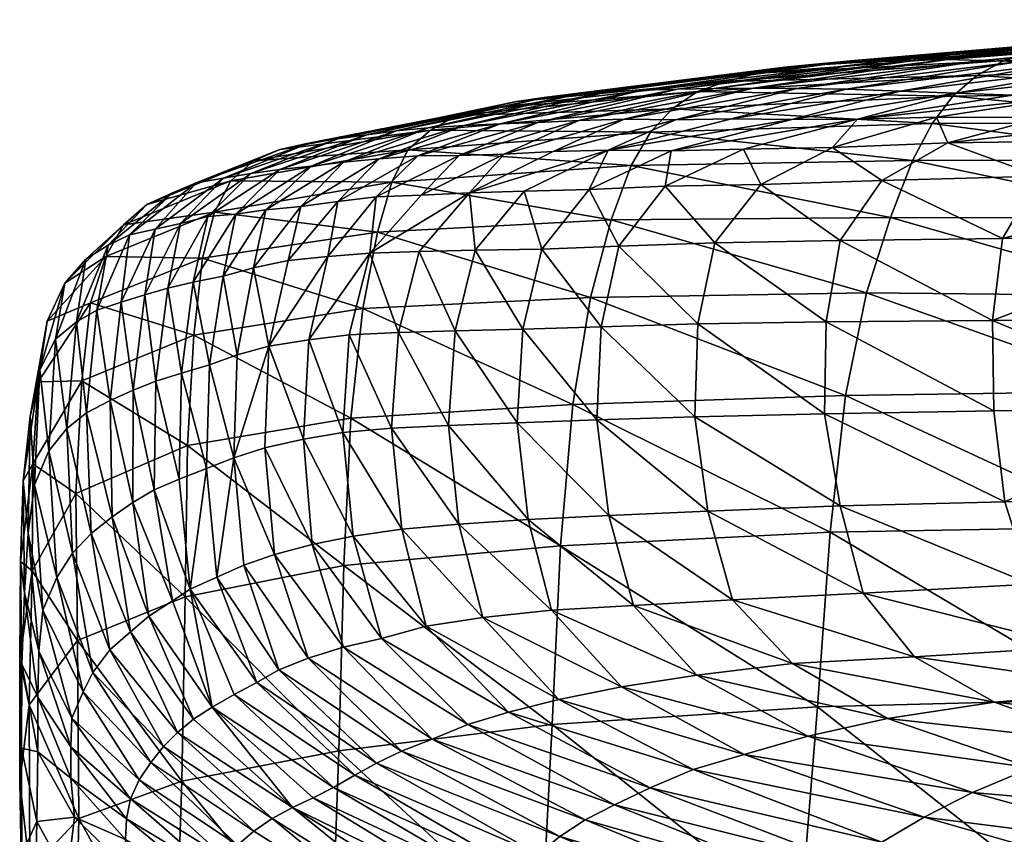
# Model space of a CAD drawing. Header units: inches. Extents: x -89.2 to 0, y -58 to 0.
# Tile 13 of 147: x -89.2 to -86.6, y -2.2 to 0. Entities that reach past the tile are written whole.
import ezdxf

# ---------------------------------------------------------------- set-up
doc = ezdxf.new("R2010")
doc.units = ezdxf.units.IN
doc.header["$MEASUREMENT"] = 0
doc.layers.add('AFUCH-3-STUP', color=5, linetype='Continuous')

msp = doc.modelspace()

# ---------------------------------------------------------------- meshes
at = {"layer": 'AFUCH-3-STUP'}
mesh = msp.add_polyface(dxfattribs=at)
corners = [(-85.1109, -0.2161, 17.9756), (-85.9006, -0.2282, 18.1095), (-85.8434, -0.16, 18.8657), (-85.0646, -0.1459, 18.741), (-85.7784, -0.1104, 19.6023), (-85.0131, -0.097, 19.487), (-85.7082, -0.0764, 20.3167), (-86.6317, -0.1834, 19.0126), (-86.5583, -0.1426, 19.739), (-86.4796, -0.1186, 20.4424), (-86.3982, -0.1052, 21.1302), (-85.6346, -0.0546, 21.0142), (-86.3161, -0.0918, 21.805), (-85.5595, -0.0449, 21.6979), (-86.2348, -0.0806, 22.462), (-85.4862, -0.036, 22.3648), (-86.1552, -0.0761, 23.0953), (-85.4165, -0.0351, 23.0095), (-86.0774, -0.0803, 23.7087), (-85.3516, -0.033, 23.6329), (-86.0005, -0.0843, 24.3122), (-85.2885, -0.0401, 24.2444), (-85.9229, -0.0882, 24.9126), (-86.7121, -0.1399, 24.4061), (-86.6183, -0.1425, 25.0033), (-86.517, -0.1455, 25.5948), (-85.843, -0.092, 25.5098), (-85.1654, -0.0545, 25.464), (-86.404, -0.1504, 26.1735), (-85.7578, -0.0962, 26.099), (-85.1036, -0.0617, 26.0751), (-85.6651, -0.1131, 26.6779), (-85.0399, -0.0788, 26.6851), (-86.2807, -0.161, 26.7366), (-86.1554, -0.1721, 27.2897), (-85.5729, -0.1298, 27.2518), (-86.5362, -0.2359, 27.9521), (-86.0381, -0.1837, 27.8378), (-85.4993, -0.1477, 27.8296), (-86.369, -0.2387, 28.4908), (-85.9406, -0.196, 28.3637), (-85.4729, -0.1684, 28.4075), (-85.8795, -0.2068, 28.7717), (-85.5527, -0.1983, 28.9444)]
mesh.append_faces([[corners[k] for k in face] for face in [(0, 1, 2), (3, 2, 4), (5, 4, 6), (7, 2, 1), (8, 4, 2), (4, 8, 9), (9, 6, 4), (6, 9, 10), (10, 11, 6), (11, 10, 12), (12, 13, 11), (13, 12, 14), (14, 15, 13), (15, 14, 16), (16, 17, 15), (17, 16, 18), (18, 19, 17), (19, 18, 20), (20, 21, 19), (21, 20, 22), (23, 20, 18), (24, 22, 20), (25, 26, 22), (22, 26, 27), (26, 25, 28), (28, 29, 26), (26, 29, 30), (29, 31, 32), (29, 28, 33), (33, 31, 29), (31, 33, 34), (34, 35, 31), (36, 37, 34), (34, 37, 38), (38, 35, 34), (39, 40, 37), (37, 40, 41), (41, 38, 37), (40, 42, 43), (43, 41, 40)]], dxfattribs={"vtx0": -1, "vtx1": -1, "vtx2": -1})
mesh = msp.add_polyface(dxfattribs=at)
corners = [(-85.9006, -0.2282, 18.1095), (-86.6965, -0.2387, 18.2636), (-86.6317, -0.1834, 19.0126), (-85.8434, -0.16, 18.8657), (-86.5583, -0.1426, 19.739), (-87.4522, -0.2728, 18.4397), (-86.7517, -0.3129, 17.5118), (-87.3832, -0.2265, 19.1815), (-87.3052, -0.1993, 19.8965), (-87.2231, -0.1766, 20.5873), (-86.4796, -0.1186, 20.4424), (-87.141, -0.1603, 21.265), (-86.3982, -0.1052, 21.1302), (-87.0563, -0.1516, 21.9305), (-86.3161, -0.0918, 21.805), (-86.9719, -0.1437, 22.5773), (-86.2348, -0.0806, 22.462), (-86.8865, -0.1454, 23.2006), (-86.1552, -0.0761, 23.0953), (-86.8006, -0.1428, 23.8067), (-86.0774, -0.0803, 23.7087), (-86.7121, -0.1399, 24.4061), (-86.0005, -0.0843, 24.3122), (-86.6183, -0.1425, 25.0033), (-85.9229, -0.0882, 24.9126), (-86.517, -0.1455, 25.5948), (-87.5319, -0.2227, 23.3138), (-87.4379, -0.22, 23.9158), (-87.3389, -0.2179, 24.514), (-87.2337, -0.2177, 25.1112), (-87.1164, -0.2181, 25.7029), (-86.9833, -0.2205, 26.2823), (-86.404, -0.1504, 26.1735), (-86.8386, -0.2253, 26.8475), (-86.2807, -0.161, 26.7366), (-86.6887, -0.2308, 27.4023), (-86.1554, -0.1721, 27.2897), (-86.5362, -0.2359, 27.9521), (-86.369, -0.2387, 28.4908), (-86.9528, -0.3009, 28.0975), (-86.4559, -0.2964, 29.2087), (-86.1471, -0.2438, 28.9813), (-87.2922, -0.3003, 26.9642), (-87.1297, -0.3019, 27.5318)]
mesh.append_faces([[corners[k] for k in face] for face in [(0, 1, 2), (3, 2, 4), (5, 1, 6), (7, 2, 1), (2, 7, 8), (8, 4, 2), (4, 8, 9), (9, 10, 4), (10, 9, 11), (11, 12, 10), (12, 11, 13), (13, 14, 12), (14, 13, 15), (15, 16, 14), (16, 15, 17), (17, 18, 16), (18, 17, 19), (19, 20, 18), (20, 19, 21), (22, 21, 23), (24, 23, 25), (26, 17, 15), (27, 19, 17), (28, 21, 19), (21, 28, 29), (29, 23, 21), (23, 29, 30), (30, 25, 23), (25, 30, 31), (31, 32, 25), (32, 31, 33), (33, 34, 32), (34, 33, 35), (35, 36, 34), (36, 35, 37), (38, 37, 39), (40, 41, 38), (39, 37, 35), (42, 33, 31), (43, 35, 33)]], dxfattribs={"vtx0": -1, "vtx1": -1, "vtx2": -1})
mesh = msp.add_polyface(dxfattribs=at)
corners = [(-86.8047, -0.4124, 16.7972), (-87.5618, -0.4255, 16.977), (-87.5102, -0.336, 17.6909), (-86.7517, -0.3129, 17.5118), (-87.4522, -0.2728, 18.4397), (-86.6965, -0.2387, 18.2636), (-87.3832, -0.2265, 19.1815), (-88.1021, -0.3307, 18.6197), (-88.0315, -0.2906, 19.3534), (-87.9524, -0.2717, 20.0557), (-87.3052, -0.1993, 19.8965), (-87.8708, -0.2531, 20.7345), (-87.2231, -0.1766, 20.5873), (-87.7896, -0.2415, 21.403), (-87.141, -0.1603, 21.265), (-87.7064, -0.2335, 22.0603), (-87.0563, -0.1516, 21.9305), (-87.6214, -0.2265, 22.6984), (-86.9719, -0.1437, 22.5773), (-87.5319, -0.2227, 23.3138), (-86.8865, -0.1454, 23.2006), (-87.4379, -0.22, 23.9158), (-86.8006, -0.1428, 23.8067), (-87.3389, -0.2179, 24.514), (-88.0124, -0.3182, 23.4139), (-87.915, -0.3131, 24.0146), (-87.8131, -0.3097, 24.6133), (-86.9528, -0.3009, 28.0975), (-87.1297, -0.3019, 27.5318), (-87.4542, -0.3864, 27.638), (-87.2601, -0.382, 28.22), (-87.6238, -0.3844, 27.0575), (-87.2922, -0.3003, 26.9642), (-87.4428, -0.3022, 26.3888), (-87.7721, -0.3878, 26.4718), (-87.8503, -0.4946, 27.1235), (-87.675, -0.4906, 27.7148), (-87.4703, -0.4817, 28.3111), (-87.213, -0.4767, 28.9147), (-87.0202, -0.3767, 28.8081), (-87.7028, -0.3046, 25.2106), (-87.2337, -0.2177, 25.1112), (-87.5807, -0.3011, 25.8039), (-87.1164, -0.2181, 25.7029), (-86.9833, -0.2205, 26.2823)]
mesh.append_faces([[corners[k] for k in face] for face in [(0, 1, 2), (3, 2, 4), (5, 4, 6), (7, 4, 2), (8, 6, 4), (9, 10, 6), (10, 9, 11), (11, 12, 10), (12, 11, 13), (13, 14, 12), (14, 13, 15), (15, 16, 14), (16, 15, 17), (17, 18, 16), (18, 17, 19), (20, 19, 21), (22, 21, 23), (24, 19, 17), (25, 21, 19), (26, 23, 21), (27, 28, 29), (31, 32, 33), (28, 32, 31), (23, 26, 40), (40, 41, 23), (41, 40, 42), (42, 43, 41), (43, 42, 33), (33, 44, 43), (44, 33, 32), (34, 33, 42)]], dxfattribs={"vtx0": -1, "vtx1": -1, "vtx2": -1})
mesh.append_faces([[corners[k] for k in face] for face in [(33, 34, 31), (31, 35, 36), (36, 29, 31), (29, 36, 37), (37, 30, 29), (30, 37, 38), (38, 39, 30)]], dxfattribs={"vtx0": -1, "vtx2": -1})
mesh.append_faces([[corners[k] for k in face] for face in [(29, 30, 27), (31, 29, 28)]], dxfattribs={"vtx1": -1, "vtx2": -1})
mesh = msp.add_polyface(dxfattribs=at)
corners = [(-85.4006, -1.3968, 14.6739), (-86.2231, -1.3988, 14.7961), (-86.182, -1.0335, 15.1034), (-85.3614, -1.04, 14.9839), (-86.1261, -0.7763, 15.5112), (-85.3142, -0.7759, 15.3757), (-86.0627, -0.5668, 16.0129), (-85.257, -0.5772, 15.8719), (-86.0019, -0.4113, 16.6345), (-85.201, -0.4175, 16.4903), (-85.9504, -0.3094, 17.3516), (-85.1538, -0.305, 17.2105), (-85.9006, -0.2282, 18.1095), (-86.8047, -0.4124, 16.7972), (-86.7517, -0.3129, 17.5118), (-86.6965, -0.2387, 18.2636), (-86.0381, -0.1837, 27.8378), (-86.5362, -0.2359, 27.9521), (-86.369, -0.2387, 28.4908), (-85.9406, -0.196, 28.3637), (-86.1471, -0.2438, 28.9813), (-85.8795, -0.2068, 28.7717), (-85.5527, -0.1983, 28.9444), (-85.7963, -0.2388, 29.3673), (-85.3567, -0.2312, 29.6898), (-86.0745, -0.2925, 29.694), (-85.6008, -0.2925, 30.1036), (-86.4559, -0.2964, 29.2087), (-86.3031, -0.3591, 29.9331), (-85.7963, -0.3584, 30.4009), (-85.2013, -0.3635, 30.787), (-85.9311, -0.4558, 30.5997), (-85.3046, -0.4658, 31.0088), (-86.4642, -0.454, 30.0978), (-86.5632, -0.6223, 30.2042), (-86.0103, -0.6188, 30.7221), (-85.3677, -0.62, 31.1481), (-86.5894, -0.8426, 30.2535), (-86.0331, -0.8374, 30.7774), (-85.3842, -0.8327, 31.2074), (-86.5569, -1.3312, 30.281), (-85.9948, -1.3191, 30.8005), (-86.0233, -1.0794, 30.7979), (-85.3722, -1.0705, 31.2251), (-85.3437, -1.3049, 31.2222)]
mesh.append_faces([[corners[k] for k in face] for face in [(6, 7, 5), (7, 6, 8), (9, 8, 10), (11, 10, 12), (13, 8, 6), (14, 10, 8), (15, 12, 10), (16, 17, 18), (19, 18, 20), (20, 21, 19), (22, 23, 24), (22, 21, 20), (20, 23, 22), (23, 25, 26), (26, 24, 23), (23, 20, 27), (27, 25, 23), (29, 26, 25), (42, 43, 39), (44, 43, 42)]], dxfattribs={"vtx0": -1, "vtx1": -1, "vtx2": -1})
mesh.append_faces([[corners[k] for k in face] for face in [(25, 28, 29), (26, 29, 30), (29, 31, 32), (31, 35, 36), (36, 32, 31), (35, 38, 39), (39, 36, 35), (42, 38, 37), (42, 41, 44)]], dxfattribs={"vtx0": -1, "vtx2": -1})
mesh.append_faces([[corners[k] for k in face] for face in [(0, 1, 2), (2, 3, 0), (3, 2, 4), (4, 5, 3), (5, 4, 6), (29, 28, 33), (33, 31, 29), (34, 35, 31), (37, 38, 35), (40, 41, 42), (39, 38, 42)]], dxfattribs={"vtx1": -1, "vtx2": -1})
mesh = msp.add_polyface(dxfattribs=at)
corners = [(-87.5618, -0.4255, 16.977), (-88.2066, -0.4709, 17.1524), (-88.1628, -0.383, 17.8714), (-87.5102, -0.336, 17.6909), (-88.1021, -0.3307, 18.6197), (-87.4522, -0.2728, 18.4397), (-88.0315, -0.2906, 19.3534), (-87.3832, -0.2265, 19.1815), (-87.9524, -0.2717, 20.0557), (-88.6397, -0.4669, 18.0246), (-88.5786, -0.4129, 18.7723), (-88.508, -0.3823, 19.4974), (-88.4308, -0.3658, 20.189), (-88.3517, -0.3541, 20.8598), (-87.8708, -0.2531, 20.7345), (-88.2733, -0.3426, 21.5214), (-87.7896, -0.2415, 21.403), (-88.1946, -0.3319, 22.1731), (-87.7064, -0.2335, 22.0603), (-88.1086, -0.3243, 22.8043), (-87.6214, -0.2265, 22.6984), (-88.0124, -0.3182, 23.4139), (-87.5319, -0.2227, 23.3138), (-87.915, -0.3131, 24.0146), (-87.4379, -0.22, 23.9158), (-87.8131, -0.3097, 24.6133), (-87.6238, -0.3844, 27.0575), (-87.7721, -0.3878, 26.4718), (-87.9972, -0.4994, 26.5303), (-87.9041, -0.3953, 25.8815), (-88.5079, -0.4363, 22.2572), (-88.4235, -0.427, 22.8835), (-88.3362, -0.4168, 23.4926), (-88.2399, -0.4075, 24.0927), (-88.1362, -0.3995, 24.6908), (-88.0254, -0.3989, 25.2877), (-87.7028, -0.3046, 25.2106), (-87.5807, -0.3011, 25.8039), (-88.4509, -0.5359, 24.1486), (-88.3512, -0.5223, 24.7461), (-88.2488, -0.5099, 25.3435), (-88.127, -0.5059, 25.9372)]
mesh.append_faces([[corners[k] for k in face] for face in [(0, 1, 2), (2, 3, 0), (3, 2, 4), (5, 4, 6), (7, 6, 8), (9, 2, 1), (10, 4, 2), (11, 6, 4), (6, 11, 12), (12, 8, 6), (8, 12, 13), (13, 14, 8), (14, 13, 15), (15, 16, 14), (16, 15, 17), (17, 18, 16), (18, 17, 19), (19, 20, 18), (20, 19, 21), (22, 21, 23), (24, 23, 25), (30, 17, 15), (31, 19, 17), (32, 21, 19), (33, 23, 21), (34, 25, 23), (35, 36, 25), (29, 37, 36)]], dxfattribs={"vtx0": -1, "vtx1": -1, "vtx2": -1})
mesh.append_faces([[corners[k] for k in face] for face in [(28, 27, 29), (19, 31, 32), (21, 32, 33), (23, 33, 34), (25, 34, 35), (36, 35, 29), (37, 29, 27), (38, 33, 32), (39, 34, 33), (40, 35, 34), (41, 29, 35)]], dxfattribs={"vtx0": -1, "vtx2": -1})
mesh.append_faces([[corners[k] for k in face] for face in [(26, 27, 28)]], dxfattribs={"vtx1": -1, "vtx2": -1})
mesh = msp.add_polyface(dxfattribs=at)
corners = [(-86.2231, -1.3988, 14.7961), (-87.0264, -1.4133, 14.9134), (-86.9854, -1.0445, 15.2383), (-86.182, -1.0335, 15.1034), (-86.9288, -0.7683, 15.6545), (-86.1261, -0.7763, 15.5112), (-86.8642, -0.5657, 16.1723), (-86.0627, -0.5668, 16.0129), (-86.8047, -0.4124, 16.7972), (-86.0019, -0.4113, 16.6345), (-86.7517, -0.3129, 17.5118), (-85.9504, -0.3094, 17.3516), (-86.6965, -0.2387, 18.2636), (-87.6162, -0.5717, 16.3429), (-87.5618, -0.4255, 16.977), (-87.5102, -0.336, 17.6909), (-86.0745, -0.2925, 29.694), (-86.4559, -0.2964, 29.2087), (-86.71, -0.3644, 29.3918), (-86.3031, -0.3591, 29.9331), (-85.9311, -0.4558, 30.5997), (-86.4642, -0.454, 30.0978), (-86.5632, -0.6223, 30.2042), (-86.0103, -0.6188, 30.7221), (-86.5894, -0.8426, 30.2535), (-86.9528, -0.3009, 28.0975), (-86.7404, -0.2959, 28.6635), (-86.369, -0.2387, 28.4908), (-87.2601, -0.382, 28.22), (-87.0202, -0.3767, 28.8081), (-86.6887, -0.2308, 27.4023), (-87.1297, -0.3019, 27.5318), (-87.213, -0.4767, 28.9147), (-86.8877, -0.4661, 29.5219), (-86.9999, -0.6273, 29.6096), (-87.0378, -0.8466, 29.6547), (-87.3369, -0.634, 28.9885), (-87.0414, -1.094, 29.6822), (-86.5859, -1.0863, 30.2764), (-86.0233, -1.0794, 30.7979), (-86.5569, -1.3312, 30.281), (-86.8386, -0.2253, 26.8475), (-87.2922, -0.3003, 26.9642), (-86.9998, -1.3423, 29.6841)]
mesh.append_faces([[corners[k] for k in face] for face in [(6, 7, 5), (7, 6, 8), (9, 8, 10), (11, 10, 12), (13, 6, 4), (14, 8, 6), (15, 10, 8), (16, 17, 18), (25, 26, 27), (27, 26, 17), (29, 26, 25), (30, 31, 25), (18, 17, 26), (35, 37, 38), (39, 38, 40), (24, 38, 39), (41, 42, 31), (37, 43, 40), (40, 38, 37)]], dxfattribs={"vtx0": -1, "vtx1": -1, "vtx2": -1})
mesh.append_faces([[corners[k] for k in face] for face in [(25, 28, 29), (26, 29, 18), (29, 32, 33), (33, 18, 29), (18, 33, 21), (21, 19, 18), (34, 33, 32), (33, 34, 22), (22, 21, 33), (35, 34, 36), (34, 35, 24), (24, 22, 34), (38, 24, 35)]], dxfattribs={"vtx0": -1, "vtx2": -1})
mesh.append_faces([[corners[k] for k in face] for face in [(0, 1, 2), (2, 3, 0), (3, 2, 4), (4, 5, 3), (5, 4, 6), (18, 19, 16), (20, 21, 22), (23, 22, 24)]], dxfattribs={"vtx1": -1, "vtx2": -1})
mesh = msp.add_polyface(dxfattribs=at)
corners = [(-88.2843, -0.8106, 15.9559), (-88.7392, -0.8829, 16.0815), (-88.7156, -0.6753, 16.642), (-88.2449, -0.605, 16.5071), (-88.6839, -0.5513, 17.2984), (-88.2066, -0.4709, 17.1524), (-88.6397, -0.4669, 18.0246), (-88.1628, -0.383, 17.8714), (-88.5786, -0.4129, 18.7723), (-88.1021, -0.3307, 18.6197), (-88.508, -0.3823, 19.4974), (-88.8653, -0.5305, 18.8838), (-88.7983, -0.4997, 19.6006), (-88.2652, -0.6617, 25.9712), (-88.3787, -0.6707, 25.3774), (-88.4293, -0.8954, 25.3955), (-88.5372, -0.9122, 24.8071), (-88.4855, -0.6813, 24.7832), (-88.5783, -0.7016, 24.1872), (-88.6226, -0.9358, 24.2162), (-88.733, -0.4721, 20.2868), (-88.4308, -0.3658, 20.189), (-88.659, -0.4598, 20.9532), (-88.3517, -0.3541, 20.8598), (-88.5855, -0.4475, 21.6104), (-88.2733, -0.3426, 21.5214), (-88.5079, -0.4363, 22.2572), (-88.1946, -0.3319, 22.1731), (-88.4235, -0.427, 22.8835), (-88.7754, -0.5818, 21.6791), (-88.7015, -0.5633, 22.3207), (-88.6265, -0.5567, 22.944), (-88.5449, -0.5451, 23.55), (-88.3362, -0.4168, 23.4926), (-88.4509, -0.5359, 24.1486), (-88.7408, -0.7397, 22.9907), (-88.6606, -0.7237, 23.5909), (-88.3512, -0.5223, 24.7461), (-88.6973, -0.962, 23.6256)]
mesh.append_faces([[corners[k] for k in face] for face in [(2, 3, 0), (4, 5, 3), (9, 8, 10), (12, 10, 8), (18, 19, 16), (16, 15, 14), (20, 21, 10), (22, 23, 21), (24, 25, 23), (36, 38, 19)]], dxfattribs={"vtx0": -1, "vtx1": -1, "vtx2": -1})
mesh.append_faces([[corners[k] for k in face] for face in [(0, 1, 2), (3, 2, 4), (5, 4, 6), (7, 6, 8), (11, 8, 6), (16, 17, 18), (10, 12, 20), (21, 20, 22), (23, 22, 24), (25, 24, 26), (27, 26, 28), (29, 24, 22), (24, 29, 30), (30, 26, 24), (26, 30, 31), (31, 28, 26), (28, 31, 32), (32, 33, 28), (33, 32, 34), (35, 31, 30), (31, 35, 36), (36, 32, 31), (32, 36, 18), (18, 34, 32), (34, 18, 17), (17, 37, 34), (37, 17, 14), (19, 18, 36)]], dxfattribs={"vtx0": -1, "vtx2": -1})
mesh.append_faces([[corners[k] for k in face] for face in [(13, 14, 15), (14, 17, 16)]], dxfattribs={"vtx1": -1, "vtx2": -1})
mesh = msp.add_polyface(dxfattribs=at)
corners = [(-87.7524, -1.45, 15.0313), (-88.3353, -1.5029, 15.1347), (-88.3167, -1.1059, 15.4972), (-87.7193, -1.069, 15.3757), (-88.2843, -0.8106, 15.9559), (-87.6717, -0.781, 15.8098), (-88.2449, -0.605, 16.5071), (-87.6162, -0.5717, 16.3429), (-88.2066, -0.4709, 17.1524), (-87.9972, -0.4994, 26.5303), (-88.133, -0.6574, 26.5654), (-87.9816, -0.654, 27.1629), (-87.8503, -0.4946, 27.1235), (-88.127, -0.5059, 25.9372), (-88.2652, -0.6617, 25.9712), (-87.9041, -0.3953, 25.8815), (-88.3207, -0.882, 25.9866), (-88.1883, -0.8752, 26.5804), (-88.4293, -0.8954, 25.3955), (-88.2488, -0.5099, 25.3435), (-88.3787, -0.6707, 25.3774), (-88.0356, -0.8705, 27.1807), (-87.8538, -0.8662, 27.7861), (-88.3384, -1.1448, 25.9966), (-88.2074, -1.1329, 26.5887), (-88.0535, -1.1254, 27.1907), (-87.869, -1.1183, 27.8009), (-88.3104, -1.4237, 26.0006), (-88.1797, -1.4053, 26.5896), (-88.0255, -1.3913, 27.1921), (-87.8395, -1.3787, 27.8052), (-88.2343, -1.6993, 25.9993), (-88.4209, -1.446, 25.4209), (-88.1135, -1.6664, 26.5873), (-87.9614, -1.643, 27.1895), (-88.2399, -0.4075, 24.0927), (-88.4509, -0.5359, 24.1486), (-88.3512, -0.5223, 24.7461), (-88.1362, -0.3995, 24.6908), (-88.0254, -0.3989, 25.2877), (-87.7767, -1.6231, 27.8038)]
mesh.append_faces([[corners[k] for k in face] for face in [(7, 6, 8), (14, 16, 17), (18, 16, 14), (10, 17, 21), (11, 21, 22), (16, 23, 24), (24, 17, 16), (17, 24, 25), (25, 21, 17), (21, 25, 26), (26, 22, 21), (23, 27, 28), (28, 24, 23), (24, 28, 29), (29, 25, 24), (25, 29, 30), (30, 26, 25), (31, 27, 32), (33, 28, 27), (34, 29, 28)]], dxfattribs={"vtx0": -1, "vtx1": -1, "vtx2": -1})
mesh.append_faces([[corners[k] for k in face] for face in [(9, 10, 11), (11, 12, 9), (15, 13, 9), (17, 10, 14), (14, 13, 19), (19, 20, 14), (21, 11, 10), (28, 33, 34), (35, 36, 37), (38, 37, 19), (39, 19, 13), (20, 19, 37), (29, 34, 40)]], dxfattribs={"vtx0": -1, "vtx2": -1})
mesh.append_faces([[corners[k] for k in face] for face in [(0, 1, 2), (2, 3, 0), (3, 2, 4), (4, 5, 3), (5, 4, 6), (9, 13, 14), (14, 10, 9)]], dxfattribs={"vtx1": -1, "vtx2": -1})
mesh = msp.add_polyface(dxfattribs=at)
corners = [(-87.0264, -1.4133, 14.9134), (-87.7524, -1.45, 15.0313), (-87.7193, -1.069, 15.3757), (-86.9854, -1.0445, 15.2383), (-87.6717, -0.781, 15.8098), (-86.9288, -0.7683, 15.6545), (-87.6162, -0.5717, 16.3429), (-86.8642, -0.5657, 16.1723), (-87.5618, -0.4255, 16.977), (-88.2449, -0.605, 16.5071), (-88.2066, -0.4709, 17.1524), (-87.9972, -0.4994, 26.5303), (-87.8503, -0.4946, 27.1235), (-87.6238, -0.3844, 27.0575), (-87.9816, -0.654, 27.1629), (-87.8029, -0.6507, 27.7626), (-87.675, -0.4906, 27.7148), (-87.5952, -0.6428, 28.3707), (-87.4703, -0.4817, 28.3111), (-87.3369, -0.634, 28.9885), (-87.213, -0.4767, 28.9147), (-86.9999, -0.6273, 29.6096), (-87.8538, -0.8662, 27.7861), (-87.6429, -0.8597, 28.4017), (-87.3823, -0.8521, 29.0281), (-87.0378, -0.8466, 29.6547), (-87.869, -1.1183, 27.8009), (-87.6542, -1.1106, 28.4222), (-87.3904, -1.1023, 29.0546), (-87.0414, -1.094, 29.6822), (-87.8395, -1.3787, 27.8052), (-87.622, -1.3678, 28.4292), (-87.3555, -1.3564, 29.0621), (-86.9998, -1.3423, 29.6841), (-87.7767, -1.6231, 27.8038), (-88.0255, -1.3913, 27.1921), (-87.5561, -1.6105, 28.4269), (-87.2891, -1.5948, 29.0555), (-86.9376, -1.5772, 29.6725)]
mesh.append_faces([[corners[k] for k in face] for face in [(7, 6, 8), (9, 6, 4), (10, 8, 6), (15, 22, 23), (17, 23, 24), (22, 26, 27), (27, 23, 22), (23, 27, 28), (28, 24, 23), (24, 28, 29), (26, 30, 31), (31, 27, 26), (27, 31, 32), (32, 28, 27), (28, 32, 33), (33, 29, 28), (34, 30, 35), (36, 31, 30), (37, 32, 31)]], dxfattribs={"vtx0": -1, "vtx1": -1, "vtx2": -1})
mesh.append_faces([[corners[k] for k in face] for face in [(12, 14, 15), (15, 16, 12), (16, 15, 17), (17, 18, 16), (18, 17, 19), (19, 20, 18), (20, 19, 21), (22, 15, 14), (23, 17, 15), (24, 19, 17), (19, 24, 25), (29, 25, 24), (30, 34, 36), (31, 36, 37), (32, 37, 38)]], dxfattribs={"vtx0": -1, "vtx2": -1})
mesh.append_faces([[corners[k] for k in face] for face in [(0, 1, 2), (2, 3, 0), (3, 2, 4), (4, 5, 3), (5, 4, 6), (11, 12, 13)]], dxfattribs={"vtx1": -1, "vtx2": -1})
mesh = msp.add_polyface(dxfattribs=at)
corners = [(-88.7392, -0.8829, 16.0815), (-89.0401, -1.0057, 16.204), (-89.0175, -0.7958, 16.7604), (-88.7156, -0.6753, 16.642), (-88.9763, -0.6708, 17.4167), (-88.6839, -0.5513, 17.2984), (-88.9283, -0.585, 18.1418), (-88.6397, -0.4669, 18.0246), (-88.8653, -0.5305, 18.8838), (-88.5786, -0.4129, 18.7723), (-88.7983, -0.4997, 19.6006), (-89.1583, -1.0085, 16.9087), (-89.1336, -0.8448, 17.5378), (-89.086, -0.7428, 18.2461), (-89.03, -0.6777, 18.9751), (-88.97, -0.6405, 19.6828), (-88.9118, -0.6126, 20.3636), (-88.733, -0.4721, 20.2868), (-88.8432, -0.5968, 21.026), (-88.659, -0.4598, 20.9532), (-88.7754, -0.5818, 21.6791), (-89.1539, -0.9762, 18.3776), (-89.1118, -0.8934, 19.0791), (-89.0553, -0.847, 19.7688), (-88.9998, -0.8153, 20.4387), (-88.9345, -0.7936, 21.094), (-88.871, -0.7741, 21.7406), (-88.8089, -0.756, 22.3751), (-88.7015, -0.5633, 22.3207), (-88.7408, -0.7397, 22.9907), (-88.9645, -1.0586, 21.1706), (-88.9021, -1.0306, 21.8064), (-88.8411, -1.0064, 22.4293), (-88.7719, -0.9849, 23.0335), (-88.6973, -0.962, 23.6256), (-88.6606, -0.7237, 23.5909)]
mesh.append_faces([[corners[k] for k in face] for face in [(0, 1, 2), (2, 3, 0), (3, 2, 4), (4, 5, 3), (5, 4, 6), (6, 7, 5), (7, 6, 8), (9, 8, 10), (2, 11, 12), (12, 4, 2), (4, 12, 13), (13, 6, 4), (6, 13, 14), (14, 8, 6), (8, 14, 15), (15, 10, 8), (10, 15, 16), (16, 17, 10), (17, 16, 18), (18, 19, 17), (19, 18, 20), (21, 13, 12), (13, 21, 22), (22, 14, 13), (14, 22, 23), (23, 15, 14), (15, 23, 24), (24, 16, 15), (16, 24, 25), (25, 18, 16), (18, 25, 26), (26, 20, 18), (20, 26, 27), (27, 28, 20), (28, 27, 29), (30, 25, 24), (31, 26, 25), (32, 27, 26), (33, 29, 27), (34, 35, 29)]], dxfattribs={"vtx0": -1, "vtx2": -1})
mesh = msp.add_polyface(dxfattribs=at)
corners = [(-88.3353, -1.5029, 15.1347), (-88.7623, -1.5867, 15.2502), (-88.7561, -1.1794, 15.6111), (-88.3167, -1.1059, 15.4972), (-88.7392, -0.8829, 16.0815), (-88.2843, -0.8106, 15.9559), (-89.0567, -1.309, 15.7477), (-89.0401, -1.0057, 16.204), (-88.5372, -0.9122, 24.8071), (-88.6226, -0.9358, 24.2162), (-88.6315, -1.2124, 24.2459), (-88.5484, -1.1857, 24.8286), (-88.4438, -1.1628, 25.4102), (-88.4293, -0.8954, 25.3955), (-88.3384, -1.1448, 25.9966), (-88.3207, -0.882, 25.9866), (-88.6041, -1.5022, 24.2719), (-88.5216, -1.4729, 24.8459), (-88.7051, -1.2415, 23.6641), (-88.6772, -1.5345, 23.7007), (-88.6973, -0.962, 23.6256), (-88.4209, -1.446, 25.4209), (-88.3104, -1.4237, 26.0006), (-88.7486, -1.5666, 23.1298), (-88.7785, -1.2699, 23.0821), (-88.8458, -1.2986, 22.4904), (-88.7963, -1.598, 22.5479), (-88.3363, -1.7225, 25.4225), (-88.871, -0.7741, 21.7406), (-88.9021, -1.0306, 21.8064), (-88.8411, -1.0064, 22.4293), (-88.8089, -0.756, 22.3751), (-88.7719, -0.9849, 23.0335), (-88.7408, -0.7397, 22.9907), (-88.9036, -1.3331, 21.8809), (-88.9593, -1.3714, 21.2579), (-88.9099, -1.6817, 21.3423), (-88.8603, -1.6391, 21.9521)]
mesh.append_faces([[corners[k] for k in face] for face in [(4, 5, 3), (8, 9, 10), (10, 11, 8), (8, 11, 12), (12, 13, 8), (13, 12, 14), (14, 15, 13), (17, 11, 10), (10, 18, 19), (10, 9, 20), (20, 18, 10), (21, 12, 11), (12, 21, 22), (22, 14, 12), (23, 24, 25), (18, 24, 23), (28, 29, 30), (31, 30, 32), (33, 32, 20), (29, 34, 25), (25, 30, 29), (30, 25, 24), (24, 32, 30), (32, 24, 18), (18, 20, 32), (37, 34, 35), (26, 25, 34)]], dxfattribs={"vtx0": -1, "vtx1": -1, "vtx2": -1})
mesh.append_faces([[corners[k] for k in face] for face in [(7, 4, 2), (10, 16, 17), (11, 17, 21), (25, 26, 23), (27, 21, 17), (35, 36, 37), (34, 37, 26)]], dxfattribs={"vtx0": -1, "vtx2": -1})
mesh.append_faces([[corners[k] for k in face] for face in [(2, 3, 0), (19, 16, 10), (23, 19, 18)]], dxfattribs={"vtx1": -1, "vtx2": -1})
mesh.append_faces([[corners[k] for k in face] for face in [(0, 1, 2), (3, 2, 4), (6, 2, 1)]], dxfattribs={"vtx2": -1})
mesh = msp.add_polyface(dxfattribs=at)
corners = [(-88.7623, -1.5867, 15.2502), (-89.0521, -1.7049, 15.4006), (-89.0567, -1.309, 15.7477), (-88.7561, -1.1794, 15.6111), (-89.0401, -1.0057, 16.204), (-89.1739, -1.5167, 15.9558), (-89.1724, -1.2293, 16.3815), (-89.1583, -1.0085, 16.9087), (-89.0175, -0.7958, 16.7604), (-89.2057, -1.4923, 16.6057), (-89.1981, -1.2743, 17.1058), (-89.1797, -1.1018, 17.7032), (-89.1336, -0.8448, 17.5378), (-89.1539, -0.9762, 18.3776), (-89.1949, -1.5764, 17.3347), (-89.1848, -1.4157, 17.9149), (-89.1682, -1.2855, 18.5552), (-89.1289, -1.1938, 19.218), (-89.1118, -0.8934, 19.0791), (-89.0806, -1.1342, 19.8778), (-89.0553, -0.847, 19.7688), (-89.0278, -1.0919, 20.5281), (-88.9998, -0.8153, 20.4387), (-88.9645, -1.0586, 21.1706), (-88.9345, -0.7936, 21.094), (-88.9021, -1.0306, 21.8064), (-89.1566, -1.7338, 18.1207), (-89.1454, -1.6229, 18.7439), (-89.1079, -1.5346, 19.3749), (-89.0656, -1.4699, 20.0045), (-89.015, -1.4161, 20.6316), (-88.9593, -1.3714, 21.2579), (-88.9036, -1.3331, 21.8809), (-88.9652, -1.7302, 20.7312), (-88.9099, -1.6817, 21.3423)]
mesh.append_faces([[corners[k] for k in face] for face in [(6, 9, 10), (7, 10, 11), (12, 11, 13), (14, 10, 9), (10, 14, 15), (15, 11, 10), (11, 15, 16), (16, 13, 11), (13, 16, 17), (18, 17, 19), (20, 19, 21), (22, 21, 23), (24, 23, 25), (26, 15, 14), (27, 16, 15), (16, 27, 28), (28, 17, 16), (17, 28, 29), (29, 19, 17), (19, 29, 30), (30, 21, 19), (21, 30, 31), (31, 23, 21), (23, 31, 32), (32, 25, 23), (33, 30, 29), (34, 31, 30)]], dxfattribs={"vtx0": -1, "vtx1": -1, "vtx2": -1})
mesh.append_faces([[corners[k] for k in face] for face in [(0, 1, 2), (5, 2, 1), (2, 5, 6), (6, 4, 2), (4, 6, 7), (7, 8, 4), (9, 6, 5), (10, 7, 6), (11, 12, 7), (17, 18, 13), (19, 20, 18), (21, 22, 20)]], dxfattribs={"vtx0": -1, "vtx2": -1})
mesh.append_faces([[corners[k] for k in face] for face in [(3, 2, 4)]], dxfattribs={"vtx2": -1})
mesh = msp.add_polyface(dxfattribs=at)
corners = [(-85.7718, -2.7822, 25.7794), (-85.7038, -2.6971, 26.3519), (-86.3574, -2.5044, 26.4222), (-86.4307, -2.5781, 25.8493), (-85.6292, -2.6081, 26.9517), (-86.2757, -2.4329, 27.0153), (-85.5523, -2.5114, 27.5708), (-86.1835, -2.3489, 27.6196), (-85.4784, -2.4076, 28.1972), (-86.0879, -2.2675, 28.2263), (-85.4103, -2.2869, 28.8119), (-85.9835, -2.1723, 28.8134), (-85.3584, -2.17, 29.3901), (-85.8699, -2.0821, 29.3467), (-85.5277, -2.4861, 14.2216), (-86.3304, -2.4613, 14.3594), (-86.2681, -1.8628, 14.5378), (-85.4491, -1.8765, 14.4247), (-86.2231, -1.3988, 14.7961), (-85.4006, -1.3968, 14.6739), (-85.9948, -1.3191, 30.8005), (-86.5569, -1.3312, 30.281), (-86.487, -1.5529, 30.2545), (-85.9308, -1.5378, 30.7637), (-85.2858, -1.5172, 31.1725), (-85.3437, -1.3049, 31.2222), (-86.3657, -1.722, 30.1779), (-85.8205, -1.6986, 30.6617), (-85.1903, -1.677, 31.0496), (-85.6717, -1.8155, 30.4959), (-85.0597, -1.8132, 30.8351), (-86.1898, -1.8371, 30.054), (-85.9718, -1.9367, 29.8972), (-85.4967, -1.9346, 30.2484), (-85.759, -2.0172, 29.737), (-85.3588, -2.0537, 29.8874), (-86.5845, -1.8704, 29.5198), (-86.2773, -1.981, 29.4144), (-86.774, -2.1807, 27.6654), (-86.6432, -2.1138, 28.2692), (-86.486, -2.0474, 28.8599)]
mesh.append_faces([[corners[k] for k in face] for face in [(0, 1, 2), (2, 3, 0), (1, 4, 5), (5, 2, 1), (4, 6, 7), (7, 5, 4), (6, 8, 9), (9, 7, 6), (8, 10, 11), (11, 9, 8), (10, 12, 13), (13, 11, 10), (14, 15, 16), (16, 17, 14), (17, 16, 18), (27, 29, 30), (31, 29, 27), (29, 31, 32), (32, 33, 29), (33, 32, 34), (34, 35, 33), (35, 34, 13), (13, 12, 35), (36, 37, 32), (32, 31, 36), (38, 7, 9), (39, 9, 11), (40, 11, 13), (13, 37, 40), (37, 13, 34), (34, 32, 37)]], dxfattribs={"vtx0": -1, "vtx1": -1, "vtx2": -1})
mesh.append_faces([[corners[k] for k in face] for face in [(20, 23, 24), (24, 25, 20), (23, 27, 28)]], dxfattribs={"vtx0": -1, "vtx2": -1})
mesh.append_faces([[corners[k] for k in face] for face in [(18, 19, 17), (20, 21, 22), (22, 23, 20), (23, 22, 26), (26, 27, 23), (27, 26, 31)]], dxfattribs={"vtx1": -1, "vtx2": -1})
mesh = msp.add_polyface(dxfattribs=at)
corners = [(-86.3304, -2.4613, 14.3594), (-87.1071, -2.4632, 14.4753), (-87.0607, -1.8837, 14.6651), (-86.2681, -1.8628, 14.5378), (-87.0264, -1.4133, 14.9134), (-86.2231, -1.3988, 14.7961), (-86.9376, -1.5772, 29.6725), (-86.9998, -1.3423, 29.6841), (-87.3555, -1.3564, 29.0621), (-86.487, -1.5529, 30.2545), (-86.5569, -1.3312, 30.281), (-87.2891, -1.5948, 29.0555), (-87.1284, -1.7666, 29.0067), (-86.7994, -1.7487, 29.6131), (-86.3657, -1.722, 30.1779), (-87.3852, -1.7976, 28.3908), (-87.0867, -1.9626, 28.3315), (-86.8722, -1.9147, 28.9364), (-86.5845, -1.8704, 29.5198), (-86.1898, -1.8371, 30.054), (-87.5114, -2.1016, 26.5155), (-86.9812, -2.3032, 26.4698), (-86.8879, -2.2478, 27.0628), (-87.3954, -2.0524, 27.1108), (-86.774, -2.1807, 27.6654), (-87.2579, -2.0113, 27.7198), (-86.6432, -2.1138, 28.2692), (-86.486, -2.0474, 28.8599), (-86.2773, -1.981, 29.4144), (-86.5851, -2.7724, 24.2097), (-87.2362, -2.5302, 24.2339), (-87.2781, -2.5823, 23.6865), (-86.5421, -2.7056, 24.75), (-87.1871, -2.4735, 24.7818), (-86.4905, -2.6394, 25.2936), (-87.1296, -2.4163, 25.3332), (-86.4307, -2.5781, 25.8493), (-87.0636, -2.3662, 25.8946), (-86.3574, -2.5044, 26.4222), (-86.2757, -2.4329, 27.0153), (-86.1835, -2.3489, 27.6196), (-86.0879, -2.2675, 28.2263), (-85.9835, -2.1723, 28.8134)]
mesh.append_faces([[corners[k] for k in face] for face in [(0, 1, 2), (2, 3, 0), (3, 2, 4), (6, 7, 8), (9, 10, 7), (15, 16, 17), (12, 17, 18), (13, 18, 19), (20, 21, 22), (23, 22, 24), (25, 24, 26), (26, 16, 25), (16, 26, 27), (27, 17, 16), (17, 27, 28), (28, 18, 17), (29, 30, 31), (30, 29, 32), (32, 33, 30), (33, 32, 34), (34, 35, 33), (35, 34, 36), (36, 37, 35), (37, 36, 38), (38, 21, 37), (21, 38, 39), (39, 22, 21), (22, 39, 40), (40, 24, 22), (41, 26, 24), (42, 27, 26)]], dxfattribs={"vtx0": -1, "vtx1": -1, "vtx2": -1})
mesh.append_faces([[corners[k] for k in face] for face in [(7, 6, 9), (11, 12, 13), (13, 6, 11), (6, 13, 14), (14, 9, 6), (17, 12, 15), (18, 13, 12), (19, 14, 13)]], dxfattribs={"vtx0": -1, "vtx2": -1})
mesh.append_faces([[corners[k] for k in face] for face in [(4, 5, 3)]], dxfattribs={"vtx1": -1, "vtx2": -1})
mesh = msp.add_polyface(dxfattribs=at)
corners = [(-88.3486, -2.0019, 14.8807), (-88.7716, -2.0835, 14.9953), (-88.7623, -1.5867, 15.2502), (-89.0521, -1.7049, 15.4006), (-88.7486, -1.5666, 23.1298), (-88.7963, -1.598, 22.5479), (-88.6901, -1.8843, 22.5923), (-88.6302, -1.8497, 23.1622), (-88.5692, -1.8177, 23.7237), (-88.6772, -1.5345, 23.7007), (-88.51, -1.7833, 24.2863), (-88.6041, -1.5022, 24.2719), (-88.4315, -1.7523, 24.8528), (-88.5216, -1.4729, 24.8459), (-88.8603, -1.6391, 21.9521), (-88.7399, -1.9165, 22.006), (-88.3057, -2.0675, 23.7245), (-89.1825, -1.8781, 15.6277), (-89.0488, -2.184, 15.1532), (-89.1739, -1.5167, 15.9558), (-89.2075, -2.0844, 15.8939), (-89.2077, -1.7563, 16.2019), (-89.2057, -1.4923, 16.6057), (-89.2025, -1.9948, 16.4407), (-89.2018, -1.7681, 16.8409), (-89.1949, -1.5764, 17.3347), (-89.1586, -2.0044, 17.0297), (-89.1589, -1.8574, 17.5341), (-89.1566, -1.7338, 18.1207), (-89.1848, -1.4157, 17.9149), (-89.1454, -1.6229, 18.7439), (-89.0699, -1.9906, 18.2636), (-89.0672, -1.9138, 18.8888), (-89.0368, -1.8427, 19.5076), (-89.1079, -1.5346, 19.3749), (-89.011, -1.7905, 20.121), (-89.0656, -1.4699, 20.0045), (-88.9652, -1.7302, 20.7312), (-89.015, -1.4161, 20.6316), (-88.9099, -1.6817, 21.3423), (-88.8548, -2.0332, 20.208), (-88.8205, -1.9905, 20.8094), (-88.7831, -1.952, 21.4095)]
mesh.append_faces([[corners[k] for k in face] for face in [(17, 20, 21), (19, 21, 22), (21, 23, 24), (24, 22, 21), (22, 24, 25), (24, 26, 27), (27, 25, 24), (25, 27, 28), (29, 28, 30), (31, 28, 27), (32, 30, 28), (33, 34, 30), (35, 36, 34)]], dxfattribs={"vtx0": -1, "vtx1": -1, "vtx2": -1})
mesh.append_faces([[corners[k] for k in face] for face in [(0, 1, 2), (3, 2, 1), (4, 7, 8), (8, 9, 4), (9, 8, 10), (10, 11, 9), (11, 10, 12), (12, 13, 11), (6, 5, 14), (14, 15, 6), (16, 8, 7), (17, 3, 18), (3, 17, 19), (21, 19, 17), (28, 31, 32), (30, 32, 33), (34, 33, 35), (36, 35, 37), (38, 37, 39), (40, 35, 33), (41, 37, 35), (37, 41, 42), (42, 39, 37), (39, 42, 15), (15, 14, 39)]], dxfattribs={"vtx0": -1, "vtx2": -1})
mesh.append_faces([[corners[k] for k in face] for face in [(4, 5, 6), (6, 7, 4)]], dxfattribs={"vtx1": -1, "vtx2": -1})
mesh = msp.add_polyface(dxfattribs=at)
corners = [(-87.8044, -2.506, 14.5889), (-88.3693, -2.5789, 14.7048), (-88.3486, -2.0019, 14.8807), (-87.7747, -1.931, 14.775), (-88.3353, -1.5029, 15.1347), (-87.7524, -1.45, 15.0313), (-88.7716, -2.0835, 14.9953), (-88.7623, -1.5867, 15.2502), (-88.5216, -1.4729, 24.8459), (-88.4315, -1.7523, 24.8528), (-88.3363, -1.7225, 25.4225), (-88.4209, -1.446, 25.4209), (-88.2343, -1.6993, 25.9993), (-88.3104, -1.4237, 26.0006), (-88.1135, -1.6664, 26.5873), (-88.6901, -1.8843, 22.5923), (-88.418, -2.1286, 22.6087), (-88.3632, -2.1008, 23.1705), (-88.6302, -1.8497, 23.1622), (-88.3057, -2.0675, 23.7245), (-88.5692, -1.8177, 23.7237), (-88.2471, -2.0347, 24.2789), (-88.51, -1.7833, 24.2863), (-88.1804, -2.003, 24.8387), (-88.0978, -1.9699, 25.4037), (-88.474, -2.1545, 22.036), (-88.0473, -2.4186, 22.0446), (-87.9795, -2.3958, 22.6052), (-88.5282, -2.1841, 21.4553), (-88.1215, -2.4384, 21.4789), (-87.9185, -2.3621, 23.1591), (-87.8665, -2.324, 23.7085), (-87.8137, -2.2799, 24.2581), (-88.1937, -2.4597, 20.9087), (-88.5775, -2.2178, 20.8695), (-88.6219, -2.2555, 20.2784), (-88.2592, -2.4855, 20.3317), (-88.7081, -2.3597, 18.4217), (-88.4219, -2.5538, 18.4766), (-88.3685, -2.5388, 19.1257), (-88.6855, -2.3271, 19.0599), (-88.3165, -2.5125, 19.7418), (-88.6556, -2.2898, 19.6779), (-88.0021, -1.931, 25.9748), (-87.8921, -1.8972, 26.5588), (-87.7543, -2.2324, 24.811), (-87.686, -2.188, 25.3694)]
mesh.append_faces([[corners[k] for k in face] for face in [(0, 1, 2), (2, 3, 0), (3, 2, 4), (6, 2, 1), (25, 26, 27), (29, 26, 25), (16, 27, 30), (17, 30, 31), (19, 31, 32), (35, 36, 33), (33, 29, 28), (37, 38, 39), (40, 39, 41), (42, 41, 36)]], dxfattribs={"vtx0": -1, "vtx1": -1, "vtx2": -1})
mesh.append_faces([[corners[k] for k in face] for face in [(8, 9, 10), (11, 10, 12), (13, 12, 14), (15, 16, 17), (18, 17, 19), (20, 19, 21), (21, 22, 20), (22, 21, 23), (23, 9, 22), (9, 23, 24), (24, 10, 9), (27, 16, 25), (30, 17, 16), (31, 19, 17), (32, 21, 19), (33, 34, 35), (10, 24, 43), (43, 12, 10), (12, 43, 44), (44, 14, 12), (45, 23, 21), (46, 24, 23)]], dxfattribs={"vtx0": -1, "vtx2": -1})
mesh.append_faces([[corners[k] for k in face] for face in [(4, 5, 3), (7, 4, 2), (25, 28, 29), (28, 34, 33)]], dxfattribs={"vtx1": -1, "vtx2": -1})
mesh = msp.add_polyface(dxfattribs=at)
corners = [(-87.1071, -2.4632, 14.4753), (-87.8044, -2.506, 14.5889), (-87.7747, -1.931, 14.775), (-87.0607, -1.8837, 14.6651), (-87.7524, -1.45, 15.0313), (-87.0264, -1.4133, 14.9134), (-87.4529, -2.7054, 22.0282), (-88.0473, -2.4186, 22.0446), (-88.1215, -2.4384, 21.4789), (-87.378, -2.6755, 22.5851), (-87.9795, -2.3958, 22.6052), (-88.1135, -1.6664, 26.5873), (-87.8921, -1.8972, 26.5588), (-87.7564, -1.8636, 27.1589), (-87.9614, -1.643, 27.1895), (-87.5879, -1.829, 27.7713), (-87.7767, -1.6231, 27.8038), (-87.3852, -1.7976, 28.3908), (-87.5561, -1.6105, 28.4269), (-87.1284, -1.7666, 29.0067), (-87.2891, -1.5948, 29.0555), (-88.2471, -2.0347, 24.2789), (-87.8137, -2.2799, 24.2581), (-87.7543, -2.2324, 24.811), (-88.1804, -2.003, 24.8387), (-87.686, -2.188, 25.3694), (-88.0978, -1.9699, 25.4037), (-87.607, -2.1469, 25.936), (-88.0021, -1.931, 25.9748), (-87.5114, -2.1016, 26.5155), (-87.3954, -2.0524, 27.1108), (-87.2579, -2.0113, 27.7198), (-87.0867, -1.9626, 28.3315), (-87.322, -2.6322, 23.138), (-87.9185, -2.3621, 23.1591), (-87.2781, -2.5823, 23.6865), (-87.8665, -2.324, 23.7085), (-87.2362, -2.5302, 24.2339), (-87.1871, -2.4735, 24.7818), (-87.1296, -2.4163, 25.3332), (-87.0636, -2.3662, 25.8946), (-86.9812, -2.3032, 26.4698), (-86.8879, -2.2478, 27.0628), (-86.774, -2.1807, 27.6654)]
mesh.append_faces([[corners[k] for k in face] for face in [(0, 1, 2), (2, 3, 0), (3, 2, 4), (6, 7, 8), (9, 10, 7), (21, 22, 23), (24, 23, 25), (26, 25, 27), (28, 27, 29), (12, 29, 30), (13, 30, 31), (15, 31, 32), (33, 34, 10), (35, 36, 34), (36, 35, 37), (37, 22, 36), (22, 37, 38), (38, 23, 22), (23, 38, 39), (39, 25, 23), (25, 39, 40), (40, 27, 25), (27, 40, 41), (41, 29, 27), (42, 30, 29), (43, 31, 30)]], dxfattribs={"vtx0": -1, "vtx1": -1, "vtx2": -1})
mesh.append_faces([[corners[k] for k in face] for face in [(11, 12, 13), (13, 14, 11), (14, 13, 15), (15, 16, 14), (16, 15, 17), (17, 18, 16), (18, 17, 19), (19, 20, 18), (27, 28, 26), (29, 12, 28), (30, 13, 12), (31, 15, 13), (32, 17, 15)]], dxfattribs={"vtx0": -1, "vtx2": -1})
mesh.append_faces([[corners[k] for k in face] for face in [(4, 5, 3)]], dxfattribs={"vtx1": -1, "vtx2": -1})
mesh = msp.add_polyface(dxfattribs=at)
corners = [(-88.7716, -2.0835, 14.9953), (-89.0488, -2.184, 15.1532), (-89.0521, -1.7049, 15.4006), (-88.6901, -1.8843, 22.5923), (-88.7399, -1.9165, 22.006), (-88.474, -2.1545, 22.036), (-88.418, -2.1286, 22.6087), (-88.3632, -2.1008, 23.1705), (-88.6302, -1.8497, 23.1622), (-88.7831, -1.952, 21.4095), (-88.5282, -2.1841, 21.4553), (-89.1801, -2.3253, 15.3949), (-89.1825, -1.8781, 15.6277), (-89.2075, -2.0844, 15.8939), (-89.2023, -2.2812, 16.1417), (-89.1998, -2.4948, 15.6735), (-89.2025, -1.9948, 16.4407), (-89.2077, -1.7563, 16.2019), (-89.162, -2.1923, 16.6319), (-89.1586, -2.0044, 17.0297), (-89.2018, -1.7681, 16.8409), (-89.0798, -2.3421, 16.7652), (-89.0606, -2.1803, 17.1522), (-89.07, -2.0755, 17.6642), (-89.1589, -1.8574, 17.5341), (-89.0699, -1.9906, 18.2636), (-88.9243, -2.3154, 17.2323), (-88.9233, -2.2407, 17.7456), (-88.9206, -2.1847, 18.3534), (-88.9096, -2.1309, 18.9842), (-89.0672, -1.9138, 18.8888), (-88.8863, -2.0797, 19.6022), (-89.0368, -1.8427, 19.5076), (-88.8548, -2.0332, 20.208), (-89.011, -1.7905, 20.121), (-88.8205, -1.9905, 20.8094), (-88.7081, -2.3597, 18.4217), (-88.6855, -2.3271, 19.0599), (-88.6556, -2.2898, 19.6779), (-88.6219, -2.2555, 20.2784), (-88.5775, -2.2178, 20.8695)]
mesh.append_faces([[corners[k] for k in face] for face in [(14, 13, 15), (13, 14, 16), (16, 17, 13), (18, 16, 14), (19, 20, 16), (23, 24, 19)]], dxfattribs={"vtx0": -1, "vtx1": -1, "vtx2": -1})
mesh.append_faces([[corners[k] for k in face] for face in [(0, 1, 2), (7, 8, 3), (5, 4, 9), (9, 10, 5), (1, 11, 12), (13, 12, 11), (16, 18, 19), (18, 21, 22), (22, 19, 18), (19, 22, 23), (24, 23, 25), (26, 22, 21), (22, 26, 27), (27, 23, 22), (23, 27, 28), (28, 25, 23), (25, 28, 29), (29, 30, 25), (30, 29, 31), (31, 32, 30), (32, 31, 33), (34, 33, 35), (36, 28, 27), (37, 29, 28), (29, 37, 38), (38, 31, 29), (31, 38, 39), (39, 33, 31), (33, 39, 40), (40, 35, 33), (35, 40, 10), (10, 9, 35)]], dxfattribs={"vtx0": -1, "vtx2": -1})
mesh.append_faces([[corners[k] for k in face] for face in [(3, 4, 5), (5, 6, 3)]], dxfattribs={"vtx1": -1, "vtx2": -1})
mesh = msp.add_polyface(dxfattribs=at)
corners = [(-88.3693, -2.5789, 14.7048), (-88.7899, -2.6535, 14.821), (-88.7716, -2.0835, 14.9953), (-89.0614, -2.7368, 14.9863), (-89.0488, -2.184, 15.1532), (-89.1737, -2.8457, 15.2255), (-89.1801, -2.3253, 15.3949), (-89.1998, -2.4948, 15.6735), (-89.2075, -2.0844, 15.8939), (-89.2051, -2.6565, 15.9355), (-89.2076, -2.9814, 15.5062), (-89.2023, -2.2812, 16.1417), (-89.1725, -2.7835, 16.1494), (-89.1668, -2.4428, 16.3396), (-89.162, -2.1923, 16.6319), (-89.1005, -2.8771, 16.3059), (-89.0894, -2.5669, 16.484), (-89.0798, -2.3421, 16.7652), (-88.9832, -2.944, 16.4132), (-88.9697, -2.6541, 16.5804), (-88.9456, -2.4497, 16.8513), (-88.9243, -2.3154, 17.2323), (-88.8242, -2.7289, 16.6466), (-88.7828, -2.5406, 16.9057), (-88.7545, -2.4467, 17.2898), (-88.7273, -2.3902, 17.8043), (-88.9233, -2.2407, 17.7456), (-88.7081, -2.3597, 18.4217), (-88.9206, -2.1847, 18.3534), (-88.6855, -2.3271, 19.0599), (-88.5384, -2.5848, 17.3139), (-88.4801, -2.5612, 17.8406), (-88.5926, -2.6515, 16.9351), (-88.4219, -2.5538, 18.4766), (-88.3685, -2.5388, 19.1257), (-88.3165, -2.5125, 19.7418), (-88.6556, -2.2898, 19.6779), (-88.2592, -2.4855, 20.3317), (-88.6219, -2.2555, 20.2784), (-88.6417, -2.7972, 16.6773), (-88.3529, -2.7804, 16.9197)]
mesh.append_faces([[corners[k] for k in face] for face in [(6, 7, 8), (9, 7, 10), (7, 9, 11), (13, 11, 9), (24, 30, 31), (32, 30, 24), (25, 31, 33), (22, 39, 32)]], dxfattribs={"vtx0": -1, "vtx1": -1, "vtx2": -1})
mesh.append_faces([[corners[k] for k in face] for face in [(0, 1, 2), (1, 3, 4), (4, 2, 1), (3, 5, 6), (6, 4, 3), (7, 6, 5), (9, 12, 13), (11, 13, 14), (12, 15, 16), (16, 13, 12), (13, 16, 17), (17, 14, 13), (16, 19, 20), (20, 17, 16), (17, 20, 21), (20, 23, 24), (24, 21, 20), (21, 24, 25), (25, 26, 21), (26, 25, 27), (28, 27, 29), (31, 25, 24), (33, 27, 25), (34, 29, 27), (35, 36, 29), (37, 38, 36), (32, 23, 22)]], dxfattribs={"vtx0": -1, "vtx2": -1})
mesh.append_faces([[corners[k] for k in face] for face in [(18, 19, 16), (20, 19, 22), (22, 23, 20), (24, 23, 32), (40, 32, 39)]], dxfattribs={"vtx1": -1, "vtx2": -1})

doc.saveas('drawing.dxf')
